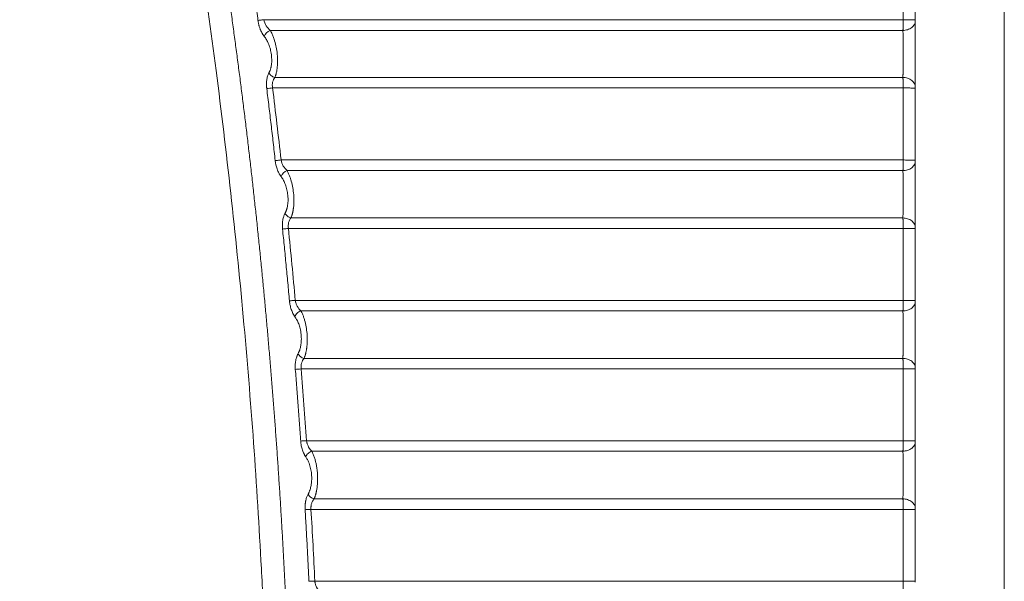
# Model space of a CAD drawing. Header units: millimetres. Extents: x 0 to 594, y 0 to 420.
# Tile 63 of 76: x 289 to 331, y 324 to 348. Entities that reach past the tile are written whole.
import ezdxf

# ---------------------------------------------------------------- set-up
doc = ezdxf.new("R2010")
doc.units = ezdxf.units.MM
doc.styles.add('SLDTEXTSTYLE1', font='TXT', dxfattribs={"width": 0.605})
doc.dimstyles.new('SLDDIMSTYLE1', dxfattribs={"dimtxt": 2.568319, "dimasz": 3.3, "dimexe": 0, "dimexo": 0.0625, "dimgap": 0.64208, "dimtad": 1, "dimdec": 0, "dimlfac": 5, "dimrnd": 1e-09, "dimzin": 12, "dimdsep": 46, "dimtxsty": 'SLDTEXTSTYLE1', "dimsah": 1, "dimcen": 0.09, "dimadec": 0, "dimazin": 3, "dimtfac": 1, "dimtdec": 1, "dimtofl": 0, "dimtmove": 0, "dimatfit": 3, "dimfxl": 1, "dimfrac": 2, "dimtolj": 1, "dimtzin": 12, "dimarcsym": 0})

# ---------------------------------------------------------------- blocks, each defined once
blk = doc.blocks.new('_D_6')
at = {"color": 7, "linetype": 'Continuous', "lineweight": 0}
for p, q in [((330.793, 371.409), (330.793, 208.509)), ((246.705, 326.965), (246.705, 208.509)), ((284.585, 214.042), (283.997, 214.042)), ((283.997, 214.042), (283.997, 210.097)), ((292.914, 214.042), (293.502, 214.042)), ((293.502, 214.042), (293.502, 210.097)), ((283.997, 210.097), (284.585, 210.097)), ((293.502, 210.097), (292.914, 210.097)), ((246.705, 209.509), (330.793, 209.509))]:
    blk.add_line(p, q, dxfattribs=at)
for points in [[(246.705, 209.509), (250.005, 209.009), (250.005, 210.009)], [(330.793, 209.509), (327.493, 210.009), (327.493, 209.009)]]:
    blk.add_solid(points, dxfattribs=at)
at = {"color": 7, "linetype": 'Continuous', "lineweight": 0, "char_height": 2.6458, "attachment_point": 1, "style": 'SLDTEXTSTYLE1'}
for s, insert in [('420', (285.81, 218.04)), ('16,6', (285.32, 213.508))]:
    blk.add_mtext(s, dxfattribs=dict(at, insert=insert))

msp = doc.modelspace()

# ---------------------------------------------------------------- linework, layer by layer
at = {"color": 7, "linetype": 'Continuous', "lineweight": 15}
for p, q in [((299.171, 347.758), (326.472, 347.758)), ((299.446, 347.3), (326.466, 347.3)), ((326.466, 345.29), (299.645, 345.29)), ((326.472, 344.841), (299.546, 344.841)), ((299.909, 341.764), (326.472, 341.764)), ((300.165, 341.31), (326.466, 341.31)), ((326.466, 339.288), (300.331, 339.288)), ((326.472, 338.84), (300.222, 338.84)), ((300.517, 335.769), (326.472, 335.769)), ((300.755, 335.318), (326.466, 335.318)), ((326.466, 333.287), (300.89, 333.287)), ((326.472, 332.84), (300.768, 332.84)), ((300.998, 329.774), (326.472, 329.774)), ((301.219, 329.326), (326.466, 329.326)), ((326.466, 327.287), (301.321, 327.287)), ((326.472, 326.84), (301.187, 326.84)), ((301.352, 323.779), (326.472, 323.779))]:
    msp.add_line(p, q, dxfattribs=at)
for centre, radius, start, end in [((299.58, 346.917), 0.406, 109.3123, 162.2567), ((297.534, 360.984), 16.268, 276.2251, 277.107), ((300.294, 340.927), 0.404, 108.644, 161.2661), ((294.572, 421.793), 92.243, 273.83847, 273.99461)]:
    msp.add_arc(centre, radius, start, end, dxfattribs=at)
for points, knots in [([(297.585, 270.231), (297.62, 270.476), (297.69, 270.965), (297.793, 271.699), (297.893, 272.434), (297.992, 273.168), (298.089, 273.902), (298.183, 274.636), (298.276, 275.371), (298.367, 276.105), (298.456, 276.839), (298.542, 277.573), (298.627, 278.307), (298.71, 279.041), (298.79, 279.775), (298.869, 280.509), (298.946, 281.243), (299.021, 281.977), (299.094, 282.71), (299.164, 283.444), (299.233, 284.177), (299.3, 284.911), (299.365, 285.644), (299.428, 286.377), (299.489, 287.11), (299.548, 287.843), (299.605, 288.576), (299.66, 289.308), (299.713, 290.041), (299.764, 290.773), (299.814, 291.505), (299.861, 292.237), (299.906, 292.969), (299.95, 293.7), (299.991, 294.432), (300.031, 295.163), (300.068, 295.894), (300.104, 296.625), (300.138, 297.356), (300.169, 298.086), (300.199, 298.816), (300.227, 299.546), (300.253, 300.276), (300.277, 301.006), (300.3, 301.735), (300.32, 302.464), (300.338, 303.193), (300.355, 303.922), (300.369, 304.65), (300.382, 305.378), (300.392, 306.106), (300.401, 306.834), (300.408, 307.561), (300.413, 308.288), (300.416, 309.015), (300.417, 309.742), (300.417, 310.468), (300.414, 311.194), (300.41, 311.919), (300.403, 312.645), (300.395, 313.37), (300.385, 314.094), (300.373, 314.819), (300.359, 315.543), (300.343, 316.267), (300.326, 316.99), (300.306, 317.713), (300.285, 318.436), (300.262, 319.158), (300.237, 319.88), (300.21, 320.602), (300.181, 321.323), (300.15, 322.044), (300.118, 322.764), (300.083, 323.485), (300.047, 324.204), (300.009, 324.924), (299.969, 325.643), (299.927, 326.361), (299.884, 327.08), (299.838, 327.797), (299.791, 328.515), (299.742, 329.232), (299.691, 329.948), (299.638, 330.664), (299.584, 331.38), (299.527, 332.095), (299.469, 332.81), (299.409, 333.524), (299.347, 334.238), (299.283, 334.952), (299.218, 335.665), (299.15, 336.377), (299.081, 337.089), (299.01, 337.801), (298.937, 338.512), (298.863, 339.223), (298.786, 339.933), (298.708, 340.642), (298.628, 341.352), (298.546, 342.06), (298.462, 342.768), (298.377, 343.476), (298.29, 344.183), (298.201, 344.89), (298.11, 345.596), (298.017, 346.301), (297.923, 347.006), (297.827, 347.711), (297.729, 348.415), (297.629, 349.118), (297.527, 349.821), (297.424, 350.523), (297.319, 351.225), (297.212, 351.926), (297.103, 352.627), (296.993, 353.327), (296.881, 354.026), (296.767, 354.725), (296.651, 355.423), (296.533, 356.121), (296.414, 356.818), (296.293, 357.515), (296.17, 358.21), (296.046, 358.906), (295.92, 359.6), (295.791, 360.294), (295.662, 360.988), (295.53, 361.68), (295.397, 362.372), (295.262, 363.064), (295.125, 363.755), (294.987, 364.445), (294.893, 364.904), (294.846, 365.134)], [0, 0, 0, 0, 0.007776, 0.015549, 0.023319, 0.031086, 0.03885, 0.046611, 0.054369, 0.062125, 0.069877, 0.077626, 0.085373, 0.093116, 0.100856, 0.108593, 0.116328, 0.124059, 0.131787, 0.139512, 0.147234, 0.154953, 0.162669, 0.170382, 0.178092, 0.185798, 0.193502, 0.201202, 0.2089, 0.216594, 0.224285, 0.231973, 0.239658, 0.24734, 0.255018, 0.262694, 0.270366, 0.278036, 0.285702, 0.293365, 0.301025, 0.308682, 0.316336, 0.323987, 0.331635, 0.33928, 0.346921, 0.35456, 0.362195, 0.369828, 0.377457, 0.385083, 0.392706, 0.400326, 0.407943, 0.415557, 0.423168, 0.430776, 0.438381, 0.445983, 0.453582, 0.461177, 0.46877, 0.476359, 0.483946, 0.491529, 0.49911, 0.506687, 0.514261, 0.521832, 0.5294, 0.536965, 0.544527, 0.552086, 0.559642, 0.567195, 0.574744, 0.582291, 0.589834, 0.597375, 0.604912, 0.612446, 0.619977, 0.627506, 0.635031, 0.642553, 0.650071, 0.657587, 0.6651, 0.67261, 0.680116, 0.68762, 0.69512, 0.702618, 0.710112, 0.717603, 0.725092, 0.732577, 0.740059, 0.747538, 0.755014, 0.762487, 0.769957, 0.777424, 0.784887, 0.792348, 0.799806, 0.80726, 0.814712, 0.82216, 0.829606, 0.837048, 0.844488, 0.851924, 0.859357, 0.866788, 0.874215, 0.881639, 0.88906, 0.896478, 0.903892, 0.911304, 0.918713, 0.926118, 0.93352, 0.940919, 0.948316, 0.955708, 0.963098, 0.970485, 0.977868, 0.985249, 0.992626, 1, 1, 1, 1]), ([(296.625, 270.352), (296.658, 270.581), (296.723, 271.038), (296.819, 271.724), (296.913, 272.41), (297.006, 273.097), (297.097, 273.783), (297.186, 274.47), (297.273, 275.158), (297.359, 275.845), (297.442, 276.533), (297.525, 277.22), (297.605, 277.908), (297.684, 278.597), (297.761, 279.285), (297.836, 279.974), (297.91, 280.663), (297.981, 281.352), (298.052, 282.042), (298.12, 282.731), (298.187, 283.421), (298.252, 284.111), (298.315, 284.802), (298.376, 285.492), (298.436, 286.183), (298.494, 286.874), (298.55, 287.565), (298.605, 288.256), (298.658, 288.948), (298.709, 289.64), (298.758, 290.332), (298.806, 291.025), (298.852, 291.717), (298.896, 292.41), (298.939, 293.103), (298.98, 293.796), (299.12, 296.284), (299.31, 300.568), (299.447, 306.648), (299.451, 312.724), (299.346, 317.693), (299.203, 321.554), (299.032, 325.18), (298.752, 329.686), (298.314, 335.032), (297.779, 340.339), (297.159, 345.513), (296.456, 350.582), (295.861, 354.345), (295.428, 356.889), (295.193, 358.229), (294.95, 359.57), (294.7, 360.913), (294.443, 362.258), (294.178, 363.604), (293.996, 364.502), (293.905, 364.951)], [0, 0, 0, 0, 0.0072862, 0.0145721, 0.0218578, 0.0291433, 0.0364287, 0.0437141, 0.0509995, 0.0582848, 0.0655703, 0.0728559, 0.0801416, 0.0874276, 0.0947138, 0.1020003, 0.1092872, 0.1165745, 0.1238622, 0.1311505, 0.1384392, 0.1457286, 0.1530185, 0.1603092, 0.1676005, 0.1748927, 0.1821856, 0.1894795, 0.1967742, 0.2040699, 0.2113665, 0.2186643, 0.2259631, 0.233263, 0.2405642, 0.2478665, 0.2551702, 0.3191862, 0.383115, 0.4469873, 0.5108338, 0.5398617, 0.5688538, 0.6253218, 0.6822567, 0.738031, 0.7935381, 0.8466101, 0.8994481, 0.9137154, 0.9280145, 0.9423457, 0.9567095, 0.9711063, 0.9855363, 1, 1, 1, 1]), ([(296.625, 270.352), (296.658, 270.581), (296.723, 271.038), (296.819, 271.724), (296.913, 272.41), (297.006, 273.097), (297.097, 273.783), (297.186, 274.47), (297.273, 275.158), (297.359, 275.845), (297.442, 276.533), (297.525, 277.22), (297.605, 277.908), (297.684, 278.597), (297.761, 279.285), (297.836, 279.974), (297.91, 280.663), (297.981, 281.352), (298.052, 282.042), (298.12, 282.731), (298.187, 283.421), (298.252, 284.111), (298.315, 284.802), (298.376, 285.492), (298.436, 286.183), (298.494, 286.874), (298.55, 287.565), (298.605, 288.256), (298.658, 288.948), (298.709, 289.64), (298.758, 290.332), (298.806, 291.025), (298.852, 291.717), (298.896, 292.41), (298.939, 293.103), (298.98, 293.796), (299.12, 296.284), (299.31, 300.568), (299.447, 306.648), (299.451, 312.724), (299.346, 317.693), (299.203, 321.554), (299.032, 325.18), (298.752, 329.686), (298.314, 335.032), (297.779, 340.339), (297.159, 345.513), (296.456, 350.582), (295.861, 354.345), (295.428, 356.889), (295.193, 358.229), (294.95, 359.57), (294.7, 360.913), (294.443, 362.258), (294.178, 363.604), (293.996, 364.502), (293.905, 364.951)], [0, 0, 0, 0, 0.0072862, 0.0145721, 0.0218578, 0.0291433, 0.0364287, 0.0437141, 0.0509995, 0.0582848, 0.0655703, 0.0728559, 0.0801416, 0.0874276, 0.0947138, 0.1020003, 0.1092872, 0.1165745, 0.1238622, 0.1311505, 0.1384392, 0.1457286, 0.1530185, 0.1603092, 0.1676005, 0.1748927, 0.1821856, 0.1894795, 0.1967742, 0.2040699, 0.2113665, 0.2186643, 0.2259631, 0.233263, 0.2405642, 0.2478665, 0.2551702, 0.3191862, 0.383115, 0.4469873, 0.5108338, 0.5398617, 0.5688538, 0.6253218, 0.6822567, 0.738031, 0.7935381, 0.8466101, 0.8994481, 0.9137154, 0.9280145, 0.9423457, 0.9567095, 0.9711063, 0.9855363, 1, 1, 1, 1]), ([(298.923, 347.726), (298.888, 347.984), (298.819, 348.499), (298.712, 349.271), (298.604, 350.041), (298.53, 350.553), (298.493, 350.809)], [0, 0, 0, 0, 0.250855, 0.50114, 0.750855, 1, 1, 1, 1]), ([(326.472, 347.758), (326.472, 348.272), (326.472, 349.301), (326.472, 350.329), (326.472, 350.843)], [0, 0, 0, 0, 0.500313, 1, 1, 1, 1]), ([(299.171, 347.758), (299.116, 347.75), (299.064, 347.744), (299.003, 347.736), (298.985, 347.734), (298.952, 347.73), (298.936, 347.728), (298.923, 347.726)], [0, 0, 0, 0, 0.5, 0.5, 0.75, 0.75, 1, 1, 1, 1]), ([(299.194, 347.041), (299.187, 347.05), (299.172, 347.069), (299.152, 347.098), (299.132, 347.129), (299.104, 347.175), (299.07, 347.237), (299.038, 347.307), (299.014, 347.366), (298.997, 347.415), (298.98, 347.464), (298.964, 347.521), (298.948, 347.584), (298.934, 347.655), (298.927, 347.702), (298.923, 347.726)], [0, 0, 0, 0, 0.056841, 0.113271, 0.16939, 0.225303, 0.350604, 0.472451, 0.538083, 0.604213, 0.671307, 0.737196, 0.82502, 0.912381, 1, 1, 1, 1]), ([(299.446, 347.3), (299.383, 347.353), (299.324, 347.42), (299.227, 347.576), (299.19, 347.665), (299.171, 347.758)], [0, 0, 0, 0, 0.5, 0.5, 1, 1, 1, 1]), ([(326.466, 347.3), (326.466, 347.308), (326.467, 347.325), (326.468, 347.351), (326.468, 347.379), (326.469, 347.407), (326.469, 347.437), (326.47, 347.467), (326.471, 347.498), (326.471, 347.53), (326.471, 347.562), (326.472, 347.594), (326.472, 347.627), (326.472, 347.659), (326.472, 347.692), (326.472, 347.725), (326.472, 347.747), (326.472, 347.758)], [0, 0, 0, 0, 0.070203, 0.139902, 0.209095, 0.277782, 0.345965, 0.413642, 0.480814, 0.54748, 0.613642, 0.679298, 0.744449, 0.809095, 0.873235, 0.93687, 1, 1, 1, 1]), ([(326.472, 347.758), (326.535, 347.758), (326.601, 347.757), (326.73, 347.756), (326.791, 347.756), (326.892, 347.754), (326.932, 347.753), (326.982, 347.751), (326.993, 347.75), (326.993, 347.748)], [0, 0, 0, 0, 0.25, 0.25, 0.5, 0.5, 0.75, 0.75, 1, 1, 1, 1]), ([(299.645, 345.29), (299.649, 345.3), (299.657, 345.32), (299.668, 345.352), (299.679, 345.384), (299.689, 345.416), (299.707, 345.482), (299.729, 345.587), (299.748, 345.726), (299.758, 345.855), (299.762, 345.999), (299.757, 346.171), (299.736, 346.398), (299.691, 346.657), (299.635, 346.863), (299.588, 346.998), (299.559, 347.072), (299.526, 347.149), (299.488, 347.227), (299.461, 347.275), (299.446, 347.3)], [0, 0, 0, 0, 0.020759, 0.041093, 0.060996, 0.08046, 0.099481, 0.176472, 0.249993, 0.303898, 0.357513, 0.442223, 0.527918, 0.649006, 0.782057, 0.818027, 0.857863, 0.901511, 0.948888, 1, 1, 1, 1]), ([(326.466, 347.3), (326.529, 347.301), (326.596, 347.311), (326.726, 347.351), (326.788, 347.382), (326.891, 347.461), (326.931, 347.508), (326.982, 347.605), (326.993, 347.656), (326.993, 347.703)], [0, 0, 0, 0, 0.25, 0.25, 0.5, 0.5, 0.75, 0.75, 1, 1, 1, 1]), ([(326.466, 345.29), (326.466, 345.302), (326.466, 345.325), (326.467, 345.362), (326.467, 345.4), (326.468, 345.439), (326.468, 345.479), (326.468, 345.52), (326.469, 345.563), (326.469, 345.606), (326.47, 345.65), (326.47, 345.695), (326.47, 345.74), (326.471, 345.786), (326.471, 345.833), (326.471, 345.88), (326.471, 345.927), (326.472, 345.975), (326.472, 346.023), (326.472, 346.071), (326.472, 346.119), (326.472, 346.167), (326.472, 346.215), (326.472, 346.263), (326.472, 346.31), (326.472, 346.373), (326.472, 346.45), (326.472, 346.543), (326.472, 346.635), (326.471, 346.726), (326.471, 346.817), (326.47, 346.905), (326.469, 346.991), (326.469, 347.075), (326.468, 347.155), (326.467, 347.231), (326.466, 347.277), (326.466, 347.3)], [0, 0, 0, 0, 0.02341, 0.046716, 0.069912, 0.092988, 0.11594, 0.138769, 0.161479, 0.184072, 0.206552, 0.22892, 0.251177, 0.273324, 0.295364, 0.317297, 0.339124, 0.360845, 0.382459, 0.403967, 0.425367, 0.44666, 0.467844, 0.488922, 0.509892, 0.530756, 0.571256, 0.612179, 0.653523, 0.695284, 0.737469, 0.780085, 0.823142, 0.866653, 0.910643, 0.955109, 1, 1, 1, 1]), ([(326.993, 344.878), (326.993, 344.886), (326.993, 344.911), (326.993, 344.961), (326.993, 345.038), (326.993, 345.126), (326.993, 345.217), (326.993, 345.301), (326.993, 345.391), (326.993, 345.519), (326.993, 345.692), (326.993, 345.856), (326.993, 345.97), (326.993, 346.047), (326.993, 346.182), (326.993, 346.374), (326.993, 346.596), (326.993, 346.814), (326.993, 347.005), (326.993, 347.157), (326.993, 347.27), (326.993, 347.365), (326.993, 347.456), (326.993, 347.543), (326.993, 347.626), (326.993, 347.677), (326.993, 347.703)], [0, 0, 0, 0, 0.012339, 0.035466, 0.069385, 0.114093, 0.144422, 0.176313, 0.20934, 0.242365, 0.31204, 0.384172, 0.402445, 0.420763, 0.457413, 0.529889, 0.599917, 0.666692, 0.738148, 0.788937, 0.823875, 0.85891, 0.894045, 0.929276, 0.964596, 1, 1, 1, 1]), ([(299.392, 345.485), (299.397, 345.495), (299.407, 345.514), (299.421, 345.544), (299.434, 345.575), (299.446, 345.608), (299.458, 345.644), (299.47, 345.686), (299.484, 345.749), (299.499, 345.834), (299.509, 345.945), (299.512, 346.108), (299.493, 346.315), (299.449, 346.512), (299.403, 346.653), (299.365, 346.749), (299.325, 346.834), (299.284, 346.909), (299.24, 346.979), (299.209, 347.02), (299.194, 347.041)], [0, 0, 0, 0, 0.025263, 0.050258, 0.075035, 0.099646, 0.124143, 0.155041, 0.185943, 0.248983, 0.314555, 0.382876, 0.523438, 0.650464, 0.7138, 0.778118, 0.83317, 0.888822, 0.943914, 1, 1, 1, 1]), ([(299.298, 344.812), (299.296, 344.823), (299.294, 344.847), (299.291, 344.882), (299.288, 344.917), (299.287, 344.952), (299.286, 345.007), (299.287, 345.081), (299.296, 345.172), (299.311, 345.261), (299.33, 345.334), (299.35, 345.394), (299.37, 345.442), (299.385, 345.471), (299.392, 345.485)], [0, 0, 0, 0, 0.04554, 0.090856, 0.136043, 0.1812, 0.226423, 0.349853, 0.473568, 0.603229, 0.735488, 0.822611, 0.910601, 1, 1, 1, 1]), ([(299.645, 345.29), (299.616, 345.297), (299.589, 345.308), (299.537, 345.333), (299.514, 345.348), (299.473, 345.379), (299.454, 345.397), (299.419, 345.439), (299.404, 345.461), (299.392, 345.485)], [0, 0, 0, 0, 0.25, 0.25, 0.5, 0.5, 0.75, 0.75, 1, 1, 1, 1]), ([(299.546, 344.841), (299.538, 344.884), (299.535, 344.928), (299.536, 345.013), (299.54, 345.054), (299.567, 345.171), (299.601, 345.238), (299.645, 345.29)], [0, 0, 0, 0, 0.25, 0.25, 0.5, 0.5, 1, 1, 1, 1]), ([(326.472, 344.841), (326.472, 344.852), (326.472, 344.876), (326.472, 344.91), (326.472, 344.945), (326.472, 344.98), (326.471, 345.014), (326.471, 345.048), (326.471, 345.082), (326.47, 345.115), (326.469, 345.147), (326.469, 345.178), (326.468, 345.209), (326.467, 345.237), (326.466, 345.265), (326.466, 345.282), (326.466, 345.29)], [0, 0, 0, 0, 0.067451, 0.135514, 0.204189, 0.273476, 0.343375, 0.413886, 0.485009, 0.556743, 0.62909, 0.702048, 0.775618, 0.8498, 0.924594, 1, 1, 1, 1]), ([(326.466, 345.29), (326.528, 345.289), (326.596, 345.279), (326.726, 345.238), (326.788, 345.206), (326.891, 345.126), (326.931, 345.078), (326.982, 344.978), (326.993, 344.926), (326.993, 344.878)], [0, 0, 0, 0, 0.25, 0.25, 0.5, 0.5, 0.75, 0.75, 1, 1, 1, 1]), ([(299.66, 341.737), (299.631, 341.994), (299.573, 342.508), (299.483, 343.277), (299.392, 344.045), (299.329, 344.556), (299.298, 344.812)], [0, 0, 0, 0, 0.250746, 0.500995, 0.750746, 1, 1, 1, 1]), ([(326.472, 341.764), (326.472, 342.277), (326.472, 343.302), (326.472, 344.328), (326.472, 344.841)], [0, 0, 0, 0, 0.500154, 1, 1, 1, 1]), ([(326.472, 344.841), (326.535, 344.841), (326.602, 344.841), (326.73, 344.84), (326.792, 344.839), (326.893, 344.838), (326.932, 344.837), (326.982, 344.835), (326.993, 344.834), (326.993, 344.833)], [0, 0, 0, 0, 0.25, 0.25, 0.5, 0.5, 0.75, 0.75, 1, 1, 1, 1]), ([(299.909, 341.764), (299.854, 341.758), (299.801, 341.752), (299.74, 341.745), (299.722, 341.743), (299.688, 341.74), (299.673, 341.738), (299.66, 341.737)], [0, 0, 0, 0, 0.5, 0.5, 0.75, 0.75, 1, 1, 1, 1]), ([(299.911, 341.057), (299.904, 341.066), (299.891, 341.085), (299.871, 341.114), (299.852, 341.145), (299.834, 341.176), (299.808, 341.224), (299.776, 341.291), (299.742, 341.378), (299.712, 341.468), (299.692, 341.549), (299.677, 341.619), (299.667, 341.678), (299.662, 341.717), (299.66, 341.737)], [0, 0, 0, 0, 0.057058, 0.113427, 0.169207, 0.224504, 0.279426, 0.41008, 0.53817, 0.659125, 0.779345, 0.853453, 0.926866, 1, 1, 1, 1]), ([(300.165, 341.31), (300.104, 341.363), (300.048, 341.429), (299.958, 341.584), (299.924, 341.673), (299.909, 341.764)], [0, 0, 0, 0, 0.5, 0.5, 1, 1, 1, 1]), ([(326.466, 341.31), (326.466, 341.318), (326.467, 341.334), (326.468, 341.36), (326.468, 341.387), (326.469, 341.416), (326.469, 341.445), (326.47, 341.475), (326.471, 341.506), (326.471, 341.537), (326.471, 341.569), (326.472, 341.601), (326.472, 341.634), (326.472, 341.666), (326.472, 341.699), (326.472, 341.731), (326.472, 341.753), (326.472, 341.764)], [0, 0, 0, 0, 0.070124, 0.139755, 0.208891, 0.277534, 0.345682, 0.413337, 0.480497, 0.547164, 0.613337, 0.679015, 0.7442, 0.808891, 0.873088, 0.936791, 1, 1, 1, 1]), ([(326.466, 341.31), (326.529, 341.311), (326.596, 341.32), (326.726, 341.361), (326.788, 341.392), (326.891, 341.47), (326.931, 341.517), (326.982, 341.614), (326.993, 341.665), (326.993, 341.711)], [0, 0, 0, 0, 0.25, 0.25, 0.5, 0.5, 0.75, 0.75, 1, 1, 1, 1]), ([(326.472, 341.764), (326.535, 341.764), (326.601, 341.763), (326.73, 341.763), (326.791, 341.762), (326.892, 341.761), (326.932, 341.76), (326.982, 341.758), (326.993, 341.758), (326.993, 341.757)], [0, 0, 0, 0, 0.25, 0.25, 0.5, 0.5, 0.75, 0.75, 1, 1, 1, 1]), ([(326.993, 338.879), (326.993, 338.89), (326.993, 338.928), (326.993, 339.013), (326.993, 339.118), (326.993, 339.224), (326.993, 339.339), (326.993, 339.463), (326.993, 339.596), (326.993, 339.738), (326.993, 339.868), (326.993, 339.982), (326.993, 340.059), (326.993, 340.194), (326.993, 340.385), (326.993, 340.607), (326.993, 340.822), (326.993, 341.013), (326.993, 341.165), (326.993, 341.278), (326.993, 341.372), (326.993, 341.463), (326.993, 341.55), (326.993, 341.634), (326.993, 341.685), (326.993, 341.711)], [0, 0, 0, 0, 0.015498, 0.053788, 0.114866, 0.145729, 0.177427, 0.243713, 0.27825, 0.313546, 0.385669, 0.403918, 0.422204, 0.458771, 0.531023, 0.600794, 0.667342, 0.737002, 0.789398, 0.823799, 0.858482, 0.893447, 0.928693, 0.964213, 1, 1, 1, 1]), ([(300.078, 339.487), (300.083, 339.497), (300.093, 339.515), (300.107, 339.546), (300.12, 339.577), (300.133, 339.609), (300.145, 339.646), (300.158, 339.687), (300.173, 339.749), (300.19, 339.833), (300.203, 339.943), (300.21, 340.105), (300.196, 340.313), (300.157, 340.513), (300.114, 340.657), (300.078, 340.755), (300.04, 340.844), (300, 340.921), (299.957, 340.993), (299.927, 341.035), (299.911, 341.057)], [0, 0, 0, 0, 0.024988, 0.049718, 0.074236, 0.09859, 0.12283, 0.153308, 0.183804, 0.24596, 0.310667, 0.37824, 0.518035, 0.646166, 0.710072, 0.774908, 0.830762, 0.887218, 0.943098, 1, 1, 1, 1]), ([(300.331, 339.288), (300.336, 339.299), (300.345, 339.321), (300.358, 339.356), (300.37, 339.392), (300.381, 339.428), (300.391, 339.465), (300.4, 339.502), (300.409, 339.54), (300.416, 339.579), (300.423, 339.617), (300.43, 339.656), (300.435, 339.695), (300.45, 339.816), (300.463, 340.036), (300.447, 340.348), (300.401, 340.651), (300.349, 340.857), (300.307, 340.987), (300.285, 341.051), (300.259, 341.116), (300.231, 341.181), (300.199, 341.247), (300.176, 341.289), (300.165, 341.31)], [0, 0, 0, 0, 0.02252, 0.044698, 0.066526, 0.087999, 0.109112, 0.129864, 0.150252, 0.170275, 0.189929, 0.209215, 0.228131, 0.246675, 0.384268, 0.521526, 0.644463, 0.778353, 0.809226, 0.842564, 0.878347, 0.916525, 0.957072, 1, 1, 1, 1]), ([(326.466, 339.288), (326.466, 339.3), (326.466, 339.323), (326.467, 339.361), (326.467, 339.399), (326.468, 339.439), (326.468, 339.479), (326.469, 339.521), (326.469, 339.564), (326.469, 339.608), (326.47, 339.652), (326.47, 339.697), (326.47, 339.743), (326.471, 339.79), (326.471, 339.837), (326.471, 339.884), (326.471, 339.932), (326.472, 339.98), (326.472, 340.028), (326.472, 340.077), (326.472, 340.125), (326.472, 340.173), (326.472, 340.222), (326.472, 340.27), (326.472, 340.318), (326.472, 340.381), (326.472, 340.459), (326.472, 340.551), (326.472, 340.643), (326.471, 340.735), (326.471, 340.825), (326.47, 340.914), (326.469, 341), (326.469, 341.084), (326.468, 341.164), (326.467, 341.24), (326.466, 341.286), (326.466, 341.31)], [0, 0, 0, 0, 0.023418, 0.046736, 0.069947, 0.093042, 0.116016, 0.13887, 0.161608, 0.184233, 0.206747, 0.229151, 0.251448, 0.273639, 0.295724, 0.317705, 0.339584, 0.361359, 0.38303, 0.404598, 0.426061, 0.44742, 0.468674, 0.489824, 0.510869, 0.53181, 0.572217, 0.613047, 0.654297, 0.695965, 0.738056, 0.780577, 0.823538, 0.866953, 0.910844, 0.95521, 1, 1, 1, 1]), ([(299.972, 338.815), (299.971, 338.828), (299.969, 338.853), (299.966, 338.89), (299.965, 338.927), (299.964, 338.964), (299.964, 339.02), (299.968, 339.096), (299.979, 339.188), (299.997, 339.275), (300.017, 339.346), (300.037, 339.402), (300.056, 339.447), (300.071, 339.473), (300.078, 339.487)], [0, 0, 0, 0, 0.048101, 0.095983, 0.143758, 0.19154, 0.239442, 0.366543, 0.494097, 0.622059, 0.752273, 0.833979, 0.916413, 1, 1, 1, 1]), ([(300.331, 339.288), (300.303, 339.295), (300.274, 339.306), (300.223, 339.332), (300.199, 339.347), (300.159, 339.379), (300.139, 339.398), (300.104, 339.44), (300.089, 339.463), (300.078, 339.487)], [0, 0, 0, 0, 0.25, 0.25, 0.5, 0.5, 0.75, 0.75, 1, 1, 1, 1]), ([(300.222, 338.84), (300.215, 338.883), (300.213, 338.927), (300.216, 339.011), (300.222, 339.053), (300.252, 339.169), (300.287, 339.236), (300.331, 339.288)], [0, 0, 0, 0, 0.25, 0.25, 0.5, 0.5, 1, 1, 1, 1]), ([(326.472, 338.84), (326.472, 338.851), (326.472, 338.874), (326.472, 338.909), (326.472, 338.944), (326.472, 338.978), (326.471, 339.012), (326.471, 339.046), (326.471, 339.08), (326.47, 339.113), (326.469, 339.145), (326.469, 339.176), (326.468, 339.206), (326.467, 339.235), (326.467, 339.262), (326.466, 339.279), (326.466, 339.288)], [0, 0, 0, 0, 0.067601, 0.135791, 0.204569, 0.273937, 0.343893, 0.414439, 0.485573, 0.557296, 0.629608, 0.702508, 0.775998, 0.850077, 0.924744, 1, 1, 1, 1]), ([(326.466, 339.288), (326.529, 339.287), (326.596, 339.277), (326.726, 339.236), (326.788, 339.205), (326.891, 339.125), (326.931, 339.077), (326.982, 338.978), (326.993, 338.927), (326.993, 338.879)], [0, 0, 0, 0, 0.25, 0.25, 0.5, 0.5, 0.75, 0.75, 1, 1, 1, 1]), ([(300.222, 338.84), (300.173, 338.835), (300.122, 338.83), (300.033, 338.821), (299.996, 338.818), (299.972, 338.815)], [0, 0, 0, 0, 0.5, 0.5, 1, 1, 1, 1]), ([(300.267, 335.747), (300.244, 336.004), (300.197, 336.516), (300.124, 337.284), (300.049, 338.05), (299.998, 338.561), (299.972, 338.815)], [0, 0, 0, 0, 0.250636, 0.500847, 0.750635, 1, 1, 1, 1]), ([(326.472, 335.769), (326.472, 336.281), (326.472, 337.305), (326.472, 338.328), (326.472, 338.84)], [0, 0, 0, 0, 0.5000975, 1, 1, 1, 1]), ([(326.472, 338.84), (326.535, 338.84), (326.602, 338.84), (326.73, 338.839), (326.792, 338.839), (326.893, 338.838), (326.932, 338.837), (326.982, 338.835), (326.993, 338.835), (326.993, 338.834)], [0, 0, 0, 0, 0.25, 0.25, 0.5, 0.5, 0.75, 0.75, 1, 1, 1, 1]), ([(300.517, 335.769), (300.462, 335.764), (300.41, 335.76), (300.348, 335.754), (300.33, 335.753), (300.296, 335.75), (300.28, 335.748), (300.267, 335.747)], [0, 0, 0, 0, 0.5, 0.5, 0.75, 0.75, 1, 1, 1, 1]), ([(300.501, 335.071), (300.495, 335.08), (300.483, 335.097), (300.465, 335.124), (300.448, 335.152), (300.432, 335.181), (300.408, 335.226), (300.379, 335.29), (300.345, 335.378), (300.317, 335.469), (300.297, 335.552), (300.283, 335.623), (300.274, 335.685), (300.27, 335.726), (300.267, 335.747)], [0, 0, 0, 0, 0.053613, 0.106171, 0.157754, 0.208446, 0.258335, 0.38677, 0.517403, 0.645384, 0.76742, 0.843738, 0.921104, 1, 1, 1, 1]), ([(300.755, 335.318), (300.697, 335.371), (300.644, 335.437), (300.581, 335.552), (300.563, 335.594), (300.534, 335.68), (300.524, 335.724), (300.517, 335.769)], [0, 0, 0, 0, 0.5, 0.5, 0.75, 0.75, 1, 1, 1, 1]), ([(326.466, 335.318), (326.466, 335.326), (326.467, 335.342), (326.468, 335.368), (326.468, 335.395), (326.469, 335.424), (326.469, 335.453), (326.47, 335.482), (326.47, 335.513), (326.471, 335.544), (326.471, 335.576), (326.472, 335.608), (326.472, 335.64), (326.472, 335.672), (326.472, 335.705), (326.472, 335.737), (326.472, 335.759), (326.472, 335.769)], [0, 0, 0, 0, 0.070066, 0.139647, 0.208742, 0.277352, 0.345475, 0.413114, 0.480266, 0.546933, 0.613114, 0.678809, 0.744018, 0.808742, 0.872981, 0.936733, 1, 1, 1, 1]), ([(326.466, 335.318), (326.529, 335.319), (326.596, 335.329), (326.726, 335.369), (326.788, 335.4), (326.891, 335.478), (326.931, 335.525), (326.982, 335.622), (326.993, 335.673), (326.993, 335.72)], [0, 0, 0, 0, 0.25, 0.25, 0.5, 0.5, 0.75, 0.75, 1, 1, 1, 1]), ([(326.472, 335.769), (326.535, 335.769), (326.601, 335.769), (326.73, 335.769), (326.791, 335.768), (326.892, 335.767), (326.932, 335.767), (326.982, 335.766), (326.993, 335.765), (326.993, 335.765)], [0, 0, 0, 0, 0.25, 0.25, 0.5, 0.5, 0.75, 0.75, 1, 1, 1, 1]), ([(326.993, 332.881), (326.993, 332.894), (326.993, 332.934), (326.993, 333), (326.993, 333.078), (326.993, 333.18), (326.993, 333.321), (326.993, 333.507), (326.993, 333.712), (326.993, 333.929), (326.993, 334.116), (326.993, 334.267), (326.993, 334.416), (326.993, 334.596), (326.993, 334.806), (326.993, 334.999), (326.993, 335.173), (326.993, 335.331), (326.993, 335.46), (326.993, 335.564), (326.993, 335.645), (326.993, 335.695), (326.993, 335.72)], [0, 0, 0, 0, 0.018239, 0.057086, 0.086398, 0.116459, 0.179373, 0.245678, 0.314504, 0.384948, 0.455845, 0.491142, 0.526165, 0.594833, 0.660883, 0.726255, 0.784524, 0.839009, 0.896987, 0.931331, 0.965669, 1, 1, 1, 1]), ([(300.755, 335.318), (300.724, 335.308), (300.694, 335.293), (300.64, 335.259), (300.615, 335.239), (300.574, 335.2), (300.555, 335.177), (300.522, 335.126), (300.509, 335.099), (300.501, 335.071)], [0, 0, 0, 0, 0.25, 0.25, 0.5, 0.5, 0.75, 0.75, 1, 1, 1, 1]), ([(300.89, 333.287), (300.894, 333.298), (300.903, 333.32), (300.916, 333.355), (300.929, 333.39), (300.94, 333.426), (300.951, 333.463), (300.96, 333.5), (300.969, 333.538), (300.978, 333.576), (300.985, 333.614), (300.992, 333.652), (300.998, 333.69), (301.015, 333.81), (301.032, 334.027), (301.022, 334.339), (300.983, 334.645), (300.934, 334.855), (300.894, 334.988), (300.872, 335.054), (300.848, 335.121), (300.82, 335.188), (300.789, 335.255), (300.767, 335.297), (300.755, 335.318)], [0, 0, 0, 0, 0.022323, 0.044289, 0.065894, 0.087129, 0.107988, 0.128467, 0.148567, 0.168284, 0.187617, 0.206565, 0.225129, 0.24331, 0.38023, 0.515464, 0.640051, 0.774742, 0.80663, 0.840802, 0.877243, 0.915935, 0.956863, 1, 1, 1, 1]), ([(326.466, 333.287), (326.466, 333.299), (326.466, 333.322), (326.467, 333.36), (326.467, 333.398), (326.468, 333.438), (326.468, 333.478), (326.469, 333.52), (326.469, 333.563), (326.469, 333.606), (326.47, 333.651), (326.47, 333.696), (326.47, 333.741), (326.471, 333.788), (326.471, 333.834), (326.471, 333.881), (326.471, 333.929), (326.472, 333.977), (326.472, 334.025), (326.472, 334.073), (326.472, 334.121), (326.472, 334.169), (326.472, 334.217), (326.472, 334.265), (326.472, 334.313), (326.472, 334.376), (326.472, 334.454), (326.472, 334.548), (326.472, 334.642), (326.471, 334.735), (326.471, 334.827), (326.47, 334.917), (326.469, 335.004), (326.469, 335.089), (326.468, 335.17), (326.467, 335.247), (326.466, 335.295), (326.466, 335.318)], [0, 0, 0, 0, 0.023185, 0.046273, 0.069255, 0.092126, 0.114878, 0.137512, 0.160032, 0.182441, 0.20474, 0.226932, 0.249018, 0.271, 0.292878, 0.314654, 0.336329, 0.357903, 0.379375, 0.400745, 0.422013, 0.443178, 0.464241, 0.485201, 0.506058, 0.526814, 0.567715, 0.609032, 0.650761, 0.692901, 0.735454, 0.77843, 0.821837, 0.86569, 0.91001, 0.954797, 1, 1, 1, 1]), ([(300.635, 333.49), (300.64, 333.5), (300.651, 333.519), (300.665, 333.549), (300.679, 333.58), (300.692, 333.613), (300.704, 333.647), (300.719, 333.693), (300.736, 333.754), (300.753, 333.841), (300.767, 333.942), (300.776, 334.061), (300.775, 334.187), (300.766, 334.316), (300.749, 334.442), (300.725, 334.56), (300.695, 334.668), (300.663, 334.764), (300.627, 334.852), (300.593, 334.923), (300.56, 334.981), (300.531, 335.028), (300.511, 335.057), (300.501, 335.071)], [0, 0, 0, 0, 0.0248801, 0.0495027, 0.0739122, 0.098154, 0.1222746, 0.1463211, 0.1947855, 0.2429487, 0.3067395, 0.3735358, 0.4426648, 0.5127723, 0.5820471, 0.6488326, 0.7121057, 0.7718159, 0.8282149, 0.8851756, 0.9230279, 0.9612577, 1, 1, 1, 1]), ([(300.518, 332.82), (300.517, 332.833), (300.515, 332.857), (300.514, 332.895), (300.513, 332.932), (300.513, 332.968), (300.514, 333.025), (300.52, 333.101), (300.533, 333.193), (300.552, 333.279), (300.573, 333.35), (300.594, 333.406), (300.614, 333.45), (300.628, 333.477), (300.635, 333.49)], [0, 0, 0, 0, 0.0482322, 0.0962657, 0.1442133, 0.1921886, 0.2403049, 0.3678264, 0.4959271, 0.6238296, 0.7539805, 0.8351381, 0.9170104, 1, 1, 1, 1]), ([(300.89, 333.287), (300.86, 333.294), (300.832, 333.306), (300.78, 333.332), (300.756, 333.348), (300.716, 333.38), (300.696, 333.4), (300.661, 333.442), (300.646, 333.466), (300.635, 333.49)], [0, 0, 0, 0, 0.25, 0.25, 0.5, 0.5, 0.75, 0.75, 1, 1, 1, 1]), ([(300.768, 332.84), (300.758, 332.926), (300.764, 333.013), (300.808, 333.168), (300.844, 333.234), (300.89, 333.287)], [0, 0, 0, 0, 0.5, 0.5, 1, 1, 1, 1]), ([(326.472, 332.84), (326.472, 332.851), (326.472, 332.874), (326.472, 332.909), (326.472, 332.943), (326.472, 332.977), (326.471, 333.012), (326.471, 333.046), (326.471, 333.079), (326.47, 333.112), (326.47, 333.144), (326.469, 333.175), (326.468, 333.205), (326.467, 333.234), (326.467, 333.261), (326.466, 333.278), (326.466, 333.287)], [0, 0, 0, 0, 0.067724, 0.136019, 0.204883, 0.274317, 0.344321, 0.414895, 0.486038, 0.557752, 0.630035, 0.702888, 0.776311, 0.850304, 0.924867, 1, 1, 1, 1]), ([(326.466, 333.287), (326.529, 333.286), (326.596, 333.276), (326.726, 333.235), (326.788, 333.204), (326.891, 333.125), (326.931, 333.078), (326.982, 332.979), (326.993, 332.928), (326.993, 332.881)], [0, 0, 0, 0, 0.25, 0.25, 0.5, 0.5, 0.75, 0.75, 1, 1, 1, 1]), ([(300.768, 332.84), (300.72, 332.836), (300.668, 332.832), (300.579, 332.825), (300.542, 332.822), (300.518, 332.82)], [0, 0, 0, 0, 0.5, 0.5, 1, 1, 1, 1]), ([(300.748, 329.757), (300.73, 330.013), (300.694, 330.524), (300.637, 331.291), (300.579, 332.056), (300.538, 332.565), (300.518, 332.82)], [0, 0, 0, 0, 0.250519, 0.500692, 0.750519, 1, 1, 1, 1]), ([(326.472, 329.774), (326.472, 330.285), (326.472, 331.307), (326.472, 332.329), (326.472, 332.84)], [0, 0, 0, 0, 0.5000855, 1, 1, 1, 1]), ([(326.472, 332.84), (326.535, 332.84), (326.602, 332.84), (326.73, 332.839), (326.792, 332.839), (326.893, 332.838), (326.932, 332.838), (326.982, 332.837), (326.993, 332.837), (326.993, 332.836)], [0, 0, 0, 0, 0.25, 0.25, 0.5, 0.5, 0.75, 0.75, 1, 1, 1, 1]), ([(300.964, 329.085), (300.957, 329.095), (300.944, 329.114), (300.925, 329.146), (300.907, 329.177), (300.883, 329.223), (300.854, 329.287), (300.823, 329.373), (300.795, 329.464), (300.775, 329.549), (300.762, 329.624), (300.753, 329.69), (300.749, 329.735), (300.748, 329.757)], [0, 0, 0, 0, 0.061548, 0.12144, 0.179802, 0.236766, 0.361929, 0.489915, 0.621908, 0.747751, 0.830844, 0.91472, 1, 1, 1, 1]), ([(301.219, 329.326), (301.211, 329.333), (301.196, 329.348), (301.173, 329.373), (301.151, 329.399), (301.131, 329.426), (301.111, 329.455), (301.092, 329.486), (301.07, 329.526), (301.047, 329.578), (301.026, 329.635), (301.013, 329.686), (301.004, 329.73), (301, 329.76), (300.998, 329.774)], [0, 0, 0, 0, 0.0733703, 0.146362, 0.2189552, 0.2911513, 0.3629315, 0.4342326, 0.5050144, 0.6331469, 0.7598431, 0.840433, 0.9204464, 1, 1, 1, 1]), ([(326.466, 329.326), (326.466, 329.334), (326.467, 329.35), (326.468, 329.376), (326.468, 329.402), (326.469, 329.43), (326.469, 329.459), (326.47, 329.489), (326.47, 329.519), (326.471, 329.55), (326.471, 329.582), (326.472, 329.614), (326.472, 329.646), (326.472, 329.678), (326.472, 329.71), (326.472, 329.742), (326.472, 329.764), (326.472, 329.774)], [0, 0, 0, 0, 0.070028, 0.139576, 0.208644, 0.277232, 0.345339, 0.412966, 0.480113, 0.54678, 0.612966, 0.678672, 0.743898, 0.808644, 0.87291, 0.936695, 1, 1, 1, 1]), ([(326.466, 329.326), (326.529, 329.327), (326.596, 329.336), (326.726, 329.377), (326.788, 329.407), (326.891, 329.486), (326.931, 329.532), (326.982, 329.63), (326.993, 329.68), (326.993, 329.727)], [0, 0, 0, 0, 0.25, 0.25, 0.5, 0.5, 0.75, 0.75, 1, 1, 1, 1]), ([(326.472, 329.774), (326.535, 329.774), (326.601, 329.774), (326.73, 329.774), (326.791, 329.774), (326.892, 329.773), (326.932, 329.773), (326.982, 329.773), (326.993, 329.772), (326.993, 329.772)], [0, 0, 0, 0, 0.25, 0.25, 0.5, 0.5, 0.75, 0.75, 1, 1, 1, 1]), ([(326.993, 326.884), (326.993, 326.891), (326.993, 326.913), (326.993, 326.955), (326.993, 327.013), (326.993, 327.082), (326.993, 327.184), (326.993, 327.322), (326.993, 327.504), (326.993, 327.702), (326.993, 327.922), (326.993, 328.109), (326.993, 328.256), (326.993, 328.377), (326.993, 328.572), (326.993, 328.848), (326.993, 329.116), (326.993, 329.326), (326.993, 329.453), (326.993, 329.546), (326.993, 329.617), (326.993, 329.677), (326.993, 329.715), (326.993, 329.727)], [0, 0, 0, 0, 0.010581, 0.029666, 0.057255, 0.086695, 0.116216, 0.178005, 0.242547, 0.309135, 0.377136, 0.455684, 0.485201, 0.514651, 0.569208, 0.667864, 0.776382, 0.83653, 0.893712, 0.92097, 0.9479, 0.982513, 1, 1, 1, 1]), ([(301.219, 329.326), (301.188, 329.316), (301.158, 329.301), (301.104, 329.268), (301.08, 329.249), (301.039, 329.211), (301.019, 329.188), (300.986, 329.139), (300.973, 329.112), (300.964, 329.085)], [0, 0, 0, 0, 0.25, 0.25, 0.5, 0.5, 0.75, 0.75, 1, 1, 1, 1]), ([(301.321, 327.287), (301.325, 327.298), (301.335, 327.32), (301.348, 327.353), (301.36, 327.388), (301.371, 327.422), (301.382, 327.458), (301.392, 327.493), (301.401, 327.528), (301.409, 327.564), (301.417, 327.599), (301.44, 327.712), (301.467, 327.914), (301.474, 328.187), (301.46, 328.427), (301.438, 328.611), (301.409, 328.77), (301.383, 328.883), (301.359, 328.973), (301.337, 329.044), (301.312, 329.116), (301.284, 329.187), (301.253, 329.259), (301.231, 329.303), (301.219, 329.326)], [0, 0, 0, 0, 0.021736, 0.043026, 0.06388, 0.084296, 0.10426, 0.123764, 0.142802, 0.161373, 0.179476, 0.197111, 0.330614, 0.459678, 0.547597, 0.636807, 0.698598, 0.762349, 0.796271, 0.832501, 0.871035, 0.91183, 0.954814, 1, 1, 1, 1]), ([(326.466, 327.287), (326.466, 327.298), (326.466, 327.321), (326.467, 327.357), (326.467, 327.393), (326.468, 327.43), (326.468, 327.468), (326.469, 327.507), (326.469, 327.546), (326.469, 327.585), (326.47, 327.666), (326.471, 327.793), (326.472, 327.972), (326.472, 328.155), (326.472, 328.308), (326.472, 328.428), (326.472, 328.516), (326.472, 328.605), (326.471, 328.693), (326.471, 328.78), (326.471, 328.866), (326.47, 328.95), (326.469, 329.032), (326.469, 329.111), (326.468, 329.187), (326.467, 329.259), (326.466, 329.303), (326.466, 329.326)], [0, 0, 0, 0, 0.022129, 0.044032, 0.065703, 0.087135, 0.108324, 0.129267, 0.149968, 0.170429, 0.190653, 0.272821, 0.354243, 0.434945, 0.514913, 0.553322, 0.592093, 0.631221, 0.670706, 0.710546, 0.750748, 0.791318, 0.832266, 0.873603, 0.915348, 0.957495, 1, 1, 1, 1]), ([(301.066, 327.495), (301.071, 327.504), (301.081, 327.522), (301.095, 327.55), (301.108, 327.58), (301.121, 327.61), (301.14, 327.658), (301.161, 327.725), (301.184, 327.816), (301.201, 327.912), (301.216, 328.046), (301.222, 328.234), (301.203, 328.431), (301.172, 328.591), (301.142, 328.706), (301.105, 328.814), (301.068, 328.903), (301.032, 328.975), (300.999, 329.032), (300.976, 329.067), (300.964, 329.085)], [0, 0, 0, 0, 0.023364, 0.046518, 0.069497, 0.092337, 0.115074, 0.172592, 0.229724, 0.28711, 0.344184, 0.458375, 0.592981, 0.6602, 0.728196, 0.795528, 0.863819, 0.908661, 0.953977, 1, 1, 1, 1]), ([(300.936, 326.825), (300.936, 326.839), (300.934, 326.867), (300.933, 326.909), (300.934, 326.95), (300.935, 326.99), (300.937, 327.03), (300.941, 327.07), (300.945, 327.11), (300.951, 327.149), (300.958, 327.188), (300.969, 327.241), (300.986, 327.306), (301.009, 327.376), (301.036, 327.44), (301.056, 327.476), (301.066, 327.495)], [0, 0, 0, 0, 0.053923, 0.107419, 0.160643, 0.213753, 0.266908, 0.320267, 0.373986, 0.428219, 0.483115, 0.538817, 0.659332, 0.779162, 0.887284, 1, 1, 1, 1]), ([(301.321, 327.287), (301.291, 327.295), (301.263, 327.306), (301.21, 327.334), (301.186, 327.35), (301.145, 327.383), (301.126, 327.403), (301.091, 327.446), (301.076, 327.47), (301.066, 327.495)], [0, 0, 0, 0, 0.25, 0.25, 0.5, 0.5, 0.75, 0.75, 1, 1, 1, 1]), ([(301.187, 326.84), (301.187, 326.848), (301.185, 326.872), (301.184, 326.907), (301.186, 326.947), (301.19, 326.992), (301.2, 327.048), (301.217, 327.107), (301.239, 327.161), (301.263, 327.209), (301.291, 327.251), (301.311, 327.275), (301.321, 327.287)], [0, 0, 0, 0, 0.043722, 0.137432, 0.195891, 0.270821, 0.39856, 0.527435, 0.648629, 0.771204, 0.885031, 1, 1, 1, 1]), ([(326.472, 326.84), (326.472, 326.852), (326.472, 326.875), (326.472, 326.909), (326.472, 326.943), (326.472, 326.978), (326.471, 327.012), (326.471, 327.046), (326.471, 327.079), (326.47, 327.112), (326.47, 327.144), (326.469, 327.175), (326.468, 327.205), (326.468, 327.234), (326.467, 327.261), (326.466, 327.278), (326.466, 327.287)], [0, 0, 0, 0, 0.067824, 0.136203, 0.205137, 0.274624, 0.344667, 0.415264, 0.486415, 0.558121, 0.630381, 0.703196, 0.776565, 0.850489, 0.924967, 1, 1, 1, 1]), ([(326.466, 327.287), (326.529, 327.286), (326.596, 327.276), (326.726, 327.236), (326.788, 327.205), (326.891, 327.126), (326.931, 327.079), (326.982, 326.981), (326.993, 326.931), (326.993, 326.884)], [0, 0, 0, 0, 0.25, 0.25, 0.5, 0.5, 0.75, 0.75, 1, 1, 1, 1]), ([(301.187, 326.84), (301.138, 326.837), (301.086, 326.834), (300.997, 326.829), (300.96, 326.827), (300.936, 326.825)], [0, 0, 0, 0, 0.5, 0.5, 1, 1, 1, 1]), ([(301.101, 323.766), (301.088, 324.022), (301.063, 324.532), (301.023, 325.297), (300.981, 326.062), (300.951, 326.571), (300.936, 326.825)], [0, 0, 0, 0, 0.2504, 0.500533, 0.7504, 1, 1, 1, 1]), ([(326.472, 323.779), (326.472, 324.289), (326.472, 325.31), (326.472, 326.33), (326.472, 326.84)], [0, 0, 0, 0, 0.50004, 1, 1, 1, 1]), ([(326.472, 326.84), (326.535, 326.84), (326.602, 326.84), (326.73, 326.84), (326.792, 326.84), (326.893, 326.84), (326.932, 326.84), (326.982, 326.839), (326.993, 326.839), (326.993, 326.839)], [0, 0, 0, 0, 0.25, 0.25, 0.5, 0.5, 0.75, 0.75, 1, 1, 1, 1]), ([(301.352, 323.779), (301.297, 323.776), (301.244, 323.773), (301.182, 323.77), (301.164, 323.77), (301.13, 323.768), (301.114, 323.767), (301.101, 323.766)], [0, 0, 0, 0, 0.5, 0.5, 0.75, 0.75, 1, 1, 1, 1]), ([(301.557, 323.332), (301.549, 323.34), (301.535, 323.354), (301.513, 323.378), (301.493, 323.404), (301.473, 323.431), (301.455, 323.459), (301.438, 323.489), (301.417, 323.529), (301.395, 323.58), (301.376, 323.637), (301.364, 323.689), (301.356, 323.733), (301.354, 323.764), (301.352, 323.779)], [0, 0, 0, 0, 0.072325, 0.144272, 0.215834, 0.287008, 0.357742, 0.427994, 0.497751, 0.626012, 0.752873, 0.835719, 0.918033, 1, 1, 1, 1]), ([(326.466, 323.332), (326.466, 323.34), (326.467, 323.356), (326.468, 323.382), (326.468, 323.409), (326.469, 323.436), (326.469, 323.465), (326.47, 323.495), (326.47, 323.525), (326.471, 323.556), (326.471, 323.587), (326.472, 323.619), (326.472, 323.651), (326.472, 323.683), (326.472, 323.715), (326.472, 323.747), (326.472, 323.768), (326.472, 323.779)], [0, 0, 0, 0, 0.070009, 0.139541, 0.208595, 0.277172, 0.345271, 0.412892, 0.480037, 0.546703, 0.612892, 0.678604, 0.743838, 0.808595, 0.872874, 0.936676, 1, 1, 1, 1]), ([(326.472, 323.779), (326.535, 323.779), (326.601, 323.779), (326.73, 323.779), (326.791, 323.779), (326.892, 323.779), (326.932, 323.779), (326.982, 323.779), (326.993, 323.779), (326.993, 323.779)], [0, 0, 0, 0, 0.25, 0.25, 0.5, 0.5, 0.75, 0.75, 1, 1, 1, 1])]:
    msp.add_open_spline(points, degree=3, knots=knots, dxfattribs=at)
for points in [[(326.993, 347.748), (326.993, 348.777), (326.993, 349.805), (326.993, 350.833)], [(326.993, 347.703), (326.993, 347.714), (326.993, 347.731), (326.993, 347.748)], [(299.909, 341.764), (299.794, 342.79), (299.673, 343.816), (299.546, 344.841)], [(326.993, 344.833), (326.993, 344.85), (326.993, 344.867), (326.993, 344.878)], [(326.993, 341.757), (326.993, 342.782), (326.993, 343.808), (326.993, 344.833)], [(326.993, 341.711), (326.993, 341.723), (326.993, 341.74), (326.993, 341.757)], [(300.517, 335.769), (300.424, 336.793), (300.326, 337.817), (300.222, 338.84)], [(326.993, 338.834), (326.993, 338.851), (326.993, 338.868), (326.993, 338.879)], [(326.993, 335.765), (326.993, 336.788), (326.993, 337.811), (326.993, 338.834)], [(326.993, 335.72), (326.993, 335.731), (326.993, 335.748), (326.993, 335.765)], [(300.998, 329.774), (300.927, 330.796), (300.851, 331.818), (300.768, 332.84)], [(326.993, 332.836), (326.993, 332.853), (326.993, 332.87), (326.993, 332.881)], [(326.993, 329.772), (326.993, 330.793), (326.993, 331.815), (326.993, 332.836)], [(326.993, 329.727), (326.993, 329.738), (326.993, 329.755), (326.993, 329.772)], [(301.352, 323.779), (301.303, 324.8), (301.248, 325.82), (301.187, 326.84)], [(326.993, 326.839), (326.993, 326.856), (326.993, 326.873), (326.993, 326.884)], [(326.993, 323.779), (326.993, 324.799), (326.993, 325.819), (326.993, 326.839)], [(326.993, 323.734), (326.993, 323.745), (326.993, 323.762), (326.993, 323.779)]]:
    msp.add_open_spline(points, degree=3, dxfattribs=at)

# ---------------------------------------------------------------- dimensions: what is measured, and where the dimension line sits
at = {"color": 7, "linetype": 'Continuous', "lineweight": 0}
dim = msp.add_linear_dim(base=(330.793, 209.509), p1=(246.705, 326.965), p2=(330.793, 371.409), dimstyle='SLDDIMSTYLE1', dxfattribs=at)
dim.commit()
dim.dimension.update_dxf_attribs({"geometry": '_D_6', "text_midpoint": (288.749, 209.509), "dimtype": 160})

doc.saveas('drawing.dxf')
